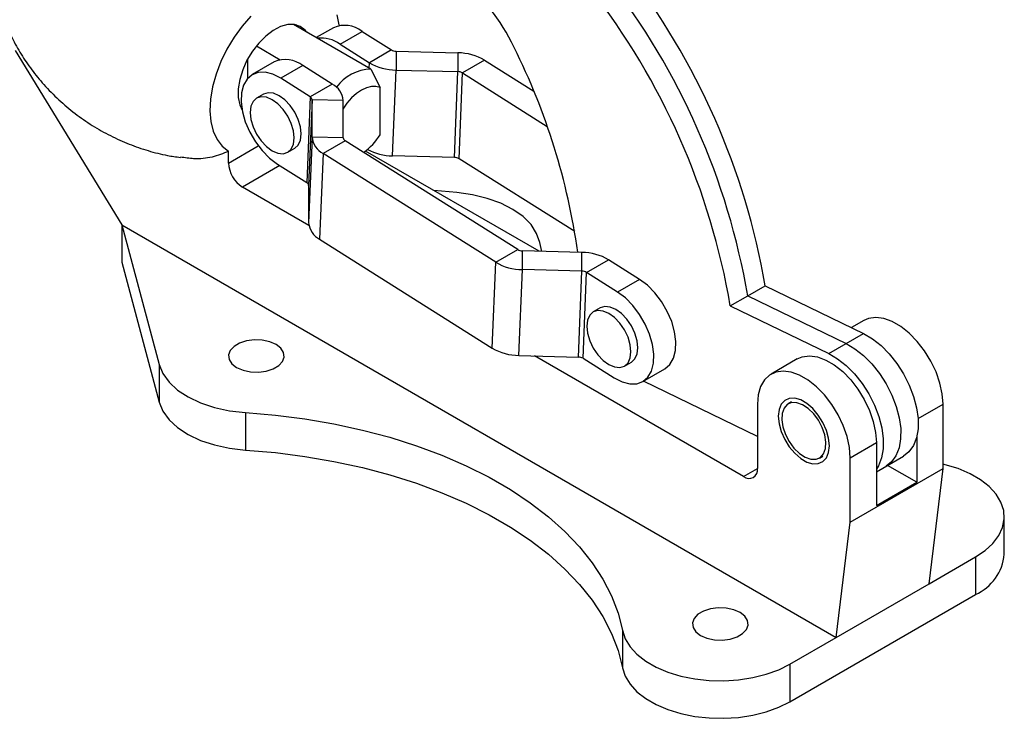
# Model space of a CAD drawing. Extents: x 76 to 781, y 22 to 547.
# Tile 18 of 19: x 581 to 781, y 285 to 427. Entities that reach past the tile are written whole.
import ezdxf

# ---------------------------------------------------------------- set-up
doc = ezdxf.new("R2010")
doc.units = 0
doc.header["$LTSCALE"] = 2
doc.layers.get('0').update_dxf_attribs({"linetype": 'CONTINUOUS'})

msp = doc.modelspace()

# ---------------------------------------------------------------- linework, layer by layer
at = {"color": 7, "linetype": 'CONTINUOUS'}
for p, q in [((652.1319, 416.4842), (636.4341, 425.5464)), ((637.0097, 425.4489), (637.3819, 424.9992)), ((644.5443, 424.884), (641.0629, 422.8742)), ((645.8865, 421.5436), (650.3648, 424.1289)), ((650.3648, 424.1289), (656.3364, 420.3652)), ((579.8656, 420.2568), (601.5502, 384.8754)), ((628.8916, 421.1922), (633.7485, 418.3884)), ((645.8865, 421.5436), (651.8581, 417.7799)), ((656.3364, 420.3652), (651.8581, 417.7799)), ((627.1474, 414.6333), (627.1474, 418.5619)), ((657.2785, 420.1049), (657.2752, 416.2831)), ((657.2785, 420.1049), (669.8546, 419.7758)), ((669.8546, 419.7758), (669.8513, 415.954)), ((675.2717, 418.279), (670.7934, 415.6937)), ((675.2717, 418.279), (685.2817, 411.9702)), ((632.5235, 417.9446), (628.0452, 415.3593)), ((638.344, 417.1894), (633.8656, 414.6041)), ((644.3156, 413.4258), (638.344, 417.1894)), ((652.1319, 416.4842), (654.0175, 412.7087)), ((656.5667, 398.8558), (657.2752, 416.2831)), ((657.2752, 416.2831), (669.8513, 415.954)), ((639.8373, 410.8405), (633.8656, 414.6041)), ((669.1428, 398.5268), (669.8513, 415.954)), ((670.0849, 398.2665), (670.7934, 415.6937)), ((670.7934, 415.6937), (688.0061, 404.8453)), ((644.3156, 413.4258), (639.8373, 410.8405)), ((654.0175, 403.1543), (654.0175, 412.7087)), ((630.3366, 411.3899), (628.9224, 410.5735)), ((639.8373, 410.8405), (639.1288, 393.4132)), ((640.2271, 410.2613), (639.5186, 392.8341)), ((640.2205, 402.6684), (640.2271, 410.2613)), ((646.5571, 410.0957), (640.2271, 410.2613)), ((646.5505, 402.5028), (646.5571, 410.0957)), ((640.2205, 402.6684), (639.512, 385.2412)), ((646.5505, 402.5028), (640.2205, 402.6684)), ((635.2719, 399.5747), (636.6861, 400.3911)), ((646.9403, 401.9236), (642.462, 399.3383)), ((682.0083, 379.8218), (646.9403, 401.9236)), ((623.2348, 397.3977), (623.2348, 399.7951)), ((642.462, 399.3383), (641.7535, 381.9111)), ((677.53, 377.2365), (642.462, 399.3383)), ((686.3396, 379.4728), (651.0681, 399.8346)), ((669.1428, 398.5268), (656.5667, 398.8558)), ((693.583, 383.4566), (670.0849, 398.2665)), ((633.1571, 397.1768), (639.1288, 393.4132)), ((639.5628, 384.7056), (626.0632, 392.4987)), ((639.5186, 392.8341), (639.512, 385.2412)), ((669.6447, 391.3885), (664.9815, 391.8026)), ((601.5502, 384.8754), (746.7428, 301.0575)), ((601.5502, 384.8754), (609.1241, 356.4507)), ((601.5502, 384.8754), (601.5502, 377.2543)), ((641.7535, 381.9111), (676.8215, 359.8092)), ((686.8891, 379.4584), (686.4786, 381.2679)), ((677.53, 377.2365), (682.0083, 379.8218)), ((682.9471, 375.7397), (682.9504, 379.5615)), ((695.0553, 379.2447), (682.9504, 379.5615)), ((695.052, 375.4229), (695.0553, 379.2447)), ((601.5502, 377.2543), (609.1241, 348.8296)), ((676.8215, 359.8092), (677.53, 377.2365)), ((695.9941, 375.1626), (700.4724, 377.7479)), ((706.777, 373.7744), (700.4724, 377.7479)), ((682.2386, 358.3124), (682.9471, 375.7397)), ((695.052, 375.4229), (682.9471, 375.7397)), ((694.3435, 357.9957), (695.052, 375.4229)), ((695.2856, 357.7353), (695.9941, 375.1626)), ((702.2987, 371.1891), (695.9941, 375.1626)), ((706.777, 373.7744), (702.2987, 371.1891)), ((728.7416, 370.4207), (732.2771, 372.4618)), ((732.2771, 372.4618), (752.2816, 362.7723)), ((725.206, 368.3797), (728.7416, 370.4207)), ((728.7416, 370.4207), (748.7461, 360.7313)), ((725.206, 368.3797), (745.2106, 358.6903)), ((698.7697, 367.9749), (697.3555, 367.1585)), ((752.3332, 365.4054), (749.8295, 363.9601)), ((748.7461, 360.7313), (752.2816, 362.7723)), ((745.2106, 358.6903), (748.7461, 360.7313)), ((682.2386, 358.3124), (694.3435, 357.9957)), ((727.8866, 333.7173), (685.4266, 358.229)), ((609.1241, 356.4507), (609.1241, 348.8296)), ((695.2856, 357.7353), (701.5902, 353.7618)), ((703.705, 356.1596), (705.1192, 356.9761)), ((738.8038, 357.5951), (733.477, 354.5199)), ((707.4107, 353.0067), (711.889, 355.592)), ((730.715, 341.8787), (707.5611, 353.0935)), ((730.715, 348.4153), (730.715, 335.3507)), ((737.6637, 348.8734), (736.9684, 348.472)), ((768.4274, 335.3507), (768.4274, 348.4153)), ((626.6554, 346.7327), (626.6554, 339.1116)), ((749.5712, 337.5299), (754.8981, 340.605)), ((754.8981, 340.605), (754.8981, 327.8126)), ((763.1005, 341.8757), (763.1005, 332.5477)), ((743.3178, 337.4732), (744.0132, 337.8746)), ((749.5712, 324.4652), (749.5712, 337.5299)), ((754.8981, 334.6939), (760.3795, 337.8582)), ((749.5712, 324.4652), (768.4274, 335.3507)), ((763.1005, 332.5477), (757.1405, 335.9884)), ((765.5989, 311.9429), (768.4274, 335.3507)), ((754.8981, 327.8126), (763.1005, 332.5477)), ((746.7428, 301.0575), (749.5712, 324.4652)), ((780.8849, 317.9287), (780.8849, 325.5497)), ((765.5989, 311.9429), (775.027, 317.3856)), ((775.027, 317.3856), (775.027, 309.7646)), ((746.7428, 301.0575), (765.5989, 311.9429)), ((737.3147, 287.9937), (775.027, 309.7646)), ((703.298, 302.4879), (703.298, 294.8668)), ((737.3147, 295.6148), (746.7428, 301.0575)), ((737.3147, 295.6148), (737.3147, 287.9937))]:
    msp.add_line(p, q, dxfattribs=at)
at = {"color": 8, "linetype": 'CONTINUOUS'}
for p, q in [((651.8129, 416.6684), (651.8581, 417.7799)), ((623.2348, 397.3977), (629.2664, 400.8797)), ((633.6398, 396.8726), (626.0632, 392.4987)), ((763.3597, 345.4898), (768.4274, 348.4153)), ((727.8866, 333.7173), (730.715, 335.3502))]:
    msp.add_line(p, q, dxfattribs=at)
at = {"color": 7, "linetype": 'CONTINUOUS', "flags": 128}
for points in [[(627.7868, 427.2541), (625.9931, 425.2077), (624.352, 422.9487), (622.9009, 420.5286), (621.673, 418.0028), (620.6964, 415.429), (619.9933, 412.8661), (619.58, 410.3727), (619.4658, 408.0058), (619.6533, 405.8195), (620.1383, 403.8638), (620.9097, 402.1834), (621.9497, 400.8168), (623.2348, 399.7951), (623.2348, 399.7951)], [(645.7637, 425.3268), (645.7457, 425.4779), (645.3324, 427.494)], [(639.1261, 423.9923), (638.8051, 424.3877), (637.8188, 425.145), (636.6214, 425.524), (635.2619, 425.5093), (633.7961, 425.1013), (632.2838, 424.3169), (630.7871, 423.1881), (629.3672, 421.7611), (628.0821, 420.0943), (626.9847, 418.2561), (626.1197, 416.3216), (625.5225, 414.3701), (625.2177, 412.4814), (625.2177, 410.7328), (625.5225, 409.196), (625.9972, 408.1288)], [(633.8656, 414.6041), (632.2522, 415.4257), (630.6938, 415.8305), (629.2586, 415.801), (628.0092, 415.3382), (627.0003, 414.4626), (626.2759, 413.2123), (625.8678, 411.6421), (625.7938, 409.8204), (626.057, 407.827), (626.646, 405.749), (627.5351, 403.6771), (628.6854, 401.702), (630.0466, 399.9099), (631.5592, 398.3793), (633.1571, 397.1768)], [(654.0175, 412.7087), (653.1931, 412.9517), (652.2684, 412.9496), (651.2748, 412.7024), (650.2462, 412.2187), (649.2177, 411.5148), (648.2241, 410.6148), (647.2994, 409.5493), (646.475, 408.3546)], [(632.0972, 399.889), (633.2593, 399.3948), (634.3422, 399.2877), (635.2722, 399.5748), (635.9857, 400.2367), (636.4343, 401.2283), (636.5873, 402.482), (636.4343, 403.9123), (635.9857, 405.4218), (635.2722, 406.9076), (634.3422, 408.2684), (633.2593, 409.4115), (632.0972, 410.2591), (630.935, 410.7533), (629.8521, 410.8605), (628.9222, 410.5733), (628.2086, 409.9114), (627.76, 408.9198), (627.607, 407.6662), (627.76, 406.2359), (628.2086, 404.7264), (628.9222, 403.2406), (629.8521, 401.8798), (630.935, 400.7366), (632.0972, 399.889)], [(636.6861, 400.3911), (636.6864, 400.3912), (637.4, 401.0531), (637.8485, 402.0447), (638.0015, 403.2984), (637.8485, 404.7287), (637.4, 406.2382), (636.6864, 407.724), (635.7565, 409.0848), (634.6735, 410.228), (633.5114, 411.0755), (632.3493, 411.5697), (631.2663, 411.6769), (630.3366, 411.3899)], [(686.4786, 381.2679), (685.8508, 383.1156), (684.7111, 384.8799), (683.0899, 386.5137), (681.0301, 387.9737), (678.5867, 389.221), (675.8246, 390.2224), (672.8173, 390.9514), (669.6447, 391.3885)], [(711.889, 355.592), (711.925, 355.613), (712.9339, 356.4886), (713.6583, 357.7389), (714.0664, 359.3092), (714.1404, 361.1308), (713.8772, 363.1242), (713.2882, 365.2023), (712.3991, 367.2741), (711.2488, 369.2492), (709.8876, 371.0413), (708.375, 372.572), (706.777, 373.7744)], [(701.5902, 353.7618), (703.2036, 352.9403), (704.762, 352.5354), (706.1973, 352.565), (707.4467, 353.0277), (708.4556, 353.9033), (709.1799, 355.1536), (709.588, 356.7239), (709.6621, 358.5455), (709.3988, 360.5389), (708.8098, 362.617), (707.9207, 364.6888), (706.7705, 366.6639), (705.4093, 368.456), (703.8966, 369.9867), (702.2987, 371.1891)], [(705.1192, 356.9761), (705.1195, 356.9762), (705.833, 357.6381), (706.2816, 358.6297), (706.4346, 359.8834), (706.2816, 361.3137), (705.833, 362.8232), (705.1195, 364.3089), (704.1895, 365.6698), (703.1066, 366.8129), (701.9445, 367.6605), (700.7823, 368.1547), (699.6994, 368.2619), (698.7697, 367.9749)], [(700.5302, 356.474), (701.6924, 355.9798), (702.7753, 355.8726), (703.7052, 356.1598), (704.4188, 356.8217), (704.8674, 357.8133), (705.0204, 359.067), (704.8674, 360.4973), (704.4188, 362.0068), (703.7052, 363.4925), (702.7753, 364.8534), (701.6924, 365.9965), (700.5302, 366.8441), (699.3681, 367.3383), (698.2852, 367.4455), (697.3552, 367.1583), (696.6417, 366.4964), (696.1931, 365.5048), (696.0401, 364.2512), (696.1931, 362.8208), (696.6417, 361.3114), (697.3552, 359.8256), (698.2852, 358.4647), (699.3681, 357.3216), (700.5302, 356.474)], [(768.4274, 348.4153), (768.2668, 350.5085), (767.7907, 352.7158), (767.0152, 354.9619), (765.9667, 357.1705), (764.681, 359.2663), (763.2017, 361.1779), (761.5794, 362.8402), (759.8692, 364.1966), (758.1294, 365.201), (756.4192, 365.8191), (754.7968, 366.0299), (753.3176, 365.8262), (752.3332, 365.4054)], [(752.2816, 362.7723), (754.0746, 361.7229), (755.8381, 360.3311), (757.5186, 358.6393), (759.0651, 356.6988), (760.4306, 354.5687), (761.5735, 352.3136), (762.4591, 350.0021), (763.0606, 347.7044), (763.3596, 345.4903), (763.3471, 343.4271), (763.0235, 341.5774), (762.3985, 339.9976), (761.4913, 338.7355), (760.3795, 337.8582)], [(624.8847, 355.8929), (626.1759, 355.3349), (627.6871, 355.0095), (629.2959, 354.9431), (630.8719, 355.141), (632.2875, 355.5872), (633.428, 356.2456), (634.201, 357.0628), (634.5439, 357.9727), (634.4288, 358.9014), (633.8651, 359.7738), (632.8986, 360.5192), (631.6074, 361.0772), (630.0962, 361.4026), (628.4874, 361.469), (626.9113, 361.2711), (625.4957, 360.8249), (624.3552, 360.1665), (623.5823, 359.3492), (623.2394, 358.4394), (623.3545, 357.5107), (623.9181, 356.6383), (624.8847, 355.8929)], [(748.7461, 360.7313), (750.539, 359.6819), (752.3026, 358.2901), (753.9831, 356.5982), (755.5296, 354.6578), (756.895, 352.5277), (758.0379, 350.2726), (758.9236, 347.9611), (759.5251, 345.6633), (759.8241, 343.4492), (759.8116, 341.386), (759.488, 339.5364), (758.863, 337.9566), (757.9557, 336.6945), (756.8439, 335.8172)], [(748.7461, 360.7313), (750.539, 359.6819), (752.3026, 358.2901), (753.9831, 356.5982), (755.5296, 354.6578), (756.895, 352.5277), (758.0379, 350.2726), (758.9236, 347.9611), (759.5251, 345.6633), (759.8241, 343.4492), (759.8116, 341.386), (759.488, 339.5364), (758.863, 337.9566), (757.9557, 336.6945), (756.8439, 335.8172)], [(738.8038, 357.5951), (739.7883, 358.0159), (741.2675, 358.2196), (742.8899, 358.0088), (744.6001, 357.3907), (746.3399, 356.3863), (748.0501, 355.0299), (749.6724, 353.3676), (751.1517, 351.456), (752.4374, 349.3602), (753.4859, 347.1516), (754.2614, 344.9055), (754.7375, 342.6982), (754.8981, 340.605)], [(745.2106, 358.6903), (747.0035, 357.6408), (748.767, 356.2491), (750.4476, 354.5572), (751.9941, 352.6168), (753.3595, 350.4866), (754.5024, 348.2315), (755.388, 345.92), (755.9895, 343.6223), (756.2886, 341.4082), (756.2761, 339.345), (755.9524, 337.4954), (755.3275, 335.9156), (754.8981, 335.229)], [(609.1241, 356.4507), (609.8812, 354.6192), (611.144, 352.8831), (612.8787, 351.2886), (615.0393, 349.878), (617.5684, 348.689), (620.3986, 347.753), (623.4547, 347.0951), (626.6554, 346.7327)], [(749.5712, 337.5299), (749.4107, 339.6231), (748.9345, 341.8303), (748.159, 344.0765), (747.1105, 346.2851), (745.8248, 348.3808), (744.3456, 350.2924), (742.7232, 351.9547), (741.013, 353.3112), (739.2732, 354.3156), (737.563, 354.9337), (735.9406, 355.1445), (734.4614, 354.9408), (733.1757, 354.3295), (732.1272, 353.3315), (731.3517, 351.9807), (730.8755, 350.3232), (730.715, 348.4153)], [(609.1241, 348.8296), (609.8812, 346.9982), (611.144, 345.262), (612.8787, 343.6675), (615.0393, 342.257), (617.5684, 341.0679), (620.3986, 340.132), (623.4547, 339.4741), (626.6554, 339.1116)], [(745.3286, 339.9791), (745.1779, 341.4991), (744.7346, 343.1048), (744.0245, 344.7027), (743.0888, 346.2001), (741.9819, 347.51), (740.7681, 348.5561), (739.5181, 349.2778), (738.3043, 349.633), (737.1974, 349.6011), (736.2617, 349.184), (735.5516, 348.406), (735.1083, 347.3121), (734.9577, 345.9661), (735.1083, 344.4461), (735.5516, 342.8405), (736.2617, 341.2425), (737.1974, 339.7451), (738.3043, 338.4353), (739.5181, 337.3891), (740.7681, 336.6675), (741.9819, 336.3123), (743.0888, 336.3441), (744.0245, 336.7612), (744.7346, 337.5393), (745.1779, 338.6331), (745.3286, 339.9791)], [(743.5062, 337.5957), (744.1616, 338.3395), (744.5431, 339.3991), (744.6248, 340.7022), (744.4011, 342.16), (743.8872, 343.6732), (743.1182, 345.1387), (742.1464, 346.4565), (741.0381, 347.537), (739.8688, 348.3063), (738.7182, 348.7122), (737.6647, 348.727), (736.7801, 348.3496), (736.1246, 347.6058), (735.7431, 346.5462), (735.6614, 345.2431), (735.8851, 343.7853), (736.399, 342.272), (737.168, 340.8066), (738.1398, 339.4887), (739.2481, 338.4083), (740.4174, 337.6389), (741.568, 337.233), (742.6215, 337.2183), (743.5062, 337.5957)], [(626.6554, 346.7327), (632.7469, 346.2102), (638.7591, 345.4401), (644.6617, 344.426), (650.4251, 343.1732), (656.0203, 341.6879), (661.4193, 339.9776), (666.5948, 338.0509), (671.5211, 335.9173), (676.1732, 333.5878), (680.5279, 331.0739), (684.5632, 328.3883), (688.2589, 325.5444), (691.5965, 322.5566), (694.5592, 319.4399), (697.1321, 316.2098), (699.3023, 312.8827), (701.0588, 309.4752), (702.393, 306.0044), (703.298, 302.4879)], [(626.6554, 339.1116), (632.7469, 338.5892), (638.7591, 337.819), (644.6617, 336.805), (650.4251, 335.5522), (656.0203, 334.0669), (661.4193, 332.3566), (666.5948, 330.4298), (671.5211, 328.2963), (676.1732, 325.9667), (680.5279, 323.4529), (684.5632, 320.7672), (688.2589, 317.9234), (691.5965, 314.9356), (694.5592, 311.8188), (697.1321, 308.5888), (699.3023, 305.2617), (701.0588, 301.8542), (702.393, 298.3834), (703.298, 294.8668)], [(775.027, 317.3856), (776.977, 318.6937), (778.5674, 320.155), (779.7628, 321.7367), (780.5364, 323.4037), (780.871, 325.1186), (780.759, 326.8431), (780.2031, 328.5388), (779.2155, 330.1676), (777.8184, 331.6933), (776.043, 333.0818), (773.929, 334.3019), (771.5235, 335.3265), (768.8803, 336.1327), (768.4274, 336.243)], [(719.1656, 301.4657), (720.4568, 300.9077), (721.968, 300.5823), (723.5768, 300.5159), (725.1528, 300.7138), (726.5684, 301.16), (727.7089, 301.8184), (728.4819, 302.6356), (728.8248, 303.5455), (728.7097, 304.4742), (728.1461, 305.3466), (727.1795, 306.092), (725.8883, 306.65), (724.3771, 306.9754), (722.7683, 307.0418), (721.1922, 306.8439), (719.7766, 306.3976), (718.6361, 305.7393), (717.8632, 304.922), (717.5203, 304.0122), (717.6354, 303.0835), (718.199, 302.2111), (719.1656, 301.4657)], [(703.298, 302.4879), (703.8533, 300.7922), (704.8402, 299.1632), (706.2368, 297.6373), (708.0117, 296.2487), (710.1253, 295.0282), (712.5304, 294.0033), (715.1732, 293.1968), (717.9948, 292.6267), (720.9321, 292.3058), (723.9194, 292.2411), (726.89, 292.4343), (729.7776, 292.8809), (732.5176, 293.571), (735.0488, 294.4891), (737.3147, 295.6148)], [(703.298, 294.8668), (703.8533, 293.1711), (704.8402, 291.5421), (706.2368, 290.0163), (708.0117, 288.6276), (710.1253, 287.4072), (712.5304, 286.3823), (715.1732, 285.5758), (717.9948, 285.0057), (720.9321, 284.6847), (723.9194, 284.6201), (726.89, 284.8132), (729.7776, 285.2598), (732.5176, 285.9499), (735.0488, 286.868), (737.3147, 287.9937)]]:
    msp.add_lwpolyline(points, dxfattribs=at)
at = {"color": 7, "linetype": 'CONTINUOUS'}
for centre, radius, start, end in [((589.7378, 348.0452), 144.6154, 9.720241, 37.924309), ((642.9444, 402.4976), 42.4982, 25.635023, 50.580937), ((586.2023, 346.0042), 144.6154, 9.720241, 37.924309), ((582.6668, 343.9632), 144.6154, 9.720241, 37.924309), ((646.8265, 419.6654), 5.6958, 51.594883, 113.620219), ((642.0221, 416.1384), 6.6444, 54.437622, 96.317192), ((657.2938, 421.9952), 1.8904, 239.57145, 269.536593), ((560.6897, 360.5846), 134.8076, 7.9661, 26.570512), ((634.8057, 412.726), 5.6958, 51.594883, 113.620219), ((669.7667, 408.9067), 10.8694, 59.571116, 89.536628), ((652.5789, 407.1879), 9.307, 92.753054, 142.90314), ((657.3631, 427.1522), 10.8695, 239.571167, 269.536562), ((669.836, 414.0638), 1.8903, 59.570967, 89.536558), ((642.415, 409.727), 4.1585, 5.086196, 62.803177), ((639.5067, 410.1972), 0.7232, 5.085921, 62.803541), ((644.3626, 403.0371), 4.1585, 185.086188, 242.803156), ((647.2708, 402.5669), 0.7232, 185.086194, 242.803043), ((644.0879, 409.0273), 11.5365, 304.880327, 329.396984), ((656.6817, 409.9062), 11.051, 241.897623, 269.403723), ((669.1275, 396.6365), 1.8904, 59.57145, 89.536593), ((629.3756, 397.6772), 6.1472, 182.605513, 237.394528), ((638.7982, 392.7699), 0.7232, 5.08609, 62.803001), ((643.6541, 385.6098), 4.1585, 185.086133, 242.803186), ((682.9657, 381.4518), 1.8904, 239.571441, 269.536573), ((694.9674, 368.3756), 10.8694, 59.5711, 89.53664), ((683.035, 386.6088), 10.8695, 239.571169, 269.536581), ((695.0367, 373.5326), 1.8903, 59.571093, 89.536493), ((682.3265, 369.1815), 10.8694, 239.57111, 269.536645), ((694.3282, 356.1054), 1.8903, 59.570904, 89.536681), ((728.9907, 335.071), 1.7468, 230.796648, 9.214104), ((771.033, 318.814), 9.8916, 293.814776, 354.865089)]:
    msp.add_arc(centre, radius, start, end, dxfattribs=at)
for points, knots in [([(576.6472, 429.3075), (576.9916, 428.2547), (577.712, 426.0529), (579.2086, 422.7748), (581.0429, 419.4864), (583.2054, 416.3123), (585.7527, 413.1919), (588.687, 410.2024), (591.9888, 407.4225), (595.5052, 404.9847), (599.1883, 402.907), (602.9928, 401.1933), (606.8758, 399.8647), (610.3728, 398.9614), (612.5805, 398.6524), (613.4628, 398.5289)], [0, 0, 0, 0, 0.06764265, 0.14145819, 0.21656123, 0.29263034, 0.36941615, 0.45466574, 0.53932953, 0.62306983, 0.70581198, 0.78748754, 0.86799313, 0.94724444, 1, 1, 1, 1]), ([(623.2348, 399.7951), (622.1439, 399.3451), (619.9608, 398.4445), (616.6132, 398.1264), (614.3573, 398.4564), (613.4486, 398.5893)], [0, 0, 0, 0, 0.37361099, 0.74766327, 1, 1, 1, 1])]:
    msp.add_open_spline(points, degree=3, knots=knots, dxfattribs=at)

doc.saveas('drawing.dxf')
